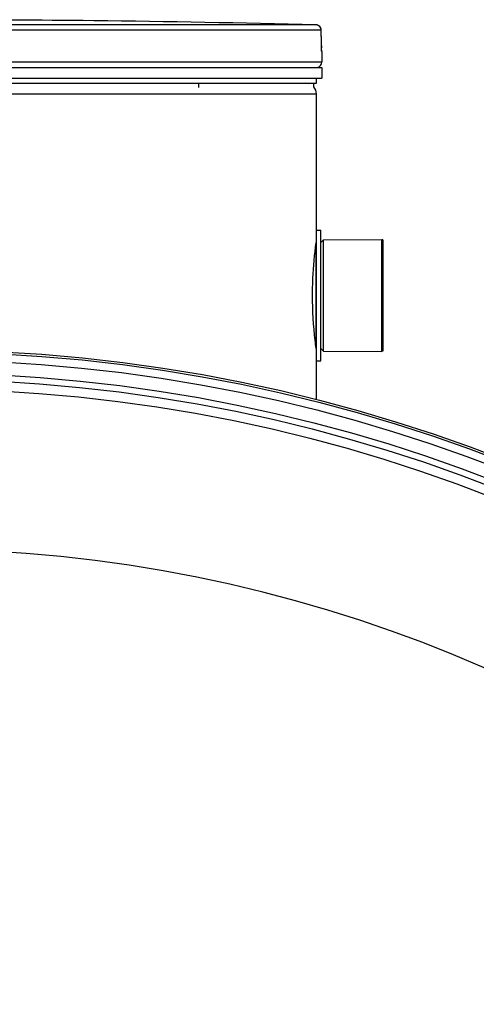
# Model space of a CAD drawing. Header units: millimetres. Extents: x 0 to 420, y 0 to 297.
# Tile 31 of 34: x 341.48 to 347.07, y 250 to 262.07. Entities that reach past the tile are written whole.
import ezdxf

# ---------------------------------------------------------------- set-up
doc = ezdxf.new("R2010")
doc.units = ezdxf.units.MM
doc.header["$LTSCALE"] = 23.1
doc.layers.get('0').update_dxf_attribs({"linetype": 'CONTINUOUS'})
for name, color, linetype in [('01_GLOBAL', 7, 'CONTINUOUS'), ('AXES_REF', 7, 'CONTINUOUS'), ('SURFACES', 7, 'CONTINUOUS')]:
    doc.layers.add(name, color=color, linetype=linetype)

msp = doc.modelspace()

# ---------------------------------------------------------------- linework, layer by layer
at = {"color": 9, "linetype": 'Continuous'}
for p, q in [((345.11, 262.002), (340.493, 262.002)), ((345.174, 261.937), (340.496, 261.937)), ((345.174, 261.937), (345.174, 261.938)), ((345.175, 261.791), (345.174, 261.937)), ((345.175, 261.791), (345.175, 261.792)), ((345.18, 261.677), (345.179, 261.677)), ((345.18, 261.546), (335.3, 261.546)), ((345.133, 261.483), (345.154, 261.483)), ((345.109, 259.32), (345.109, 258.051))]:
    msp.add_line(p, q, dxfattribs=at)
at = {"color": 7, "linetype": 'Continuous'}
for p, q in [((342.259, 262.055), (342.258, 262.055)), ((342.388, 262.053), (342.259, 262.055)), ((345.175, 261.778), (345.174, 261.938)), ((345.175, 261.765), (345.175, 261.781)), ((345.175, 261.753), (345.175, 261.768)), ((345.175, 261.741), (345.175, 261.755)), ((345.176, 261.731), (345.175, 261.744)), ((345.176, 261.723), (345.176, 261.733)), ((345.176, 261.716), (345.176, 261.725)), ((345.177, 261.71), (345.176, 261.718)), ((345.177, 261.704), (345.176, 261.711)), ((345.177, 261.696), (345.177, 261.708)), ((345.178, 261.688), (345.177, 261.696)), ((345.178, 261.69), (345.178, 261.689)), ((345.18, 261.677), (345.18, 261.546)), ((335.3, 261.481), (345.18, 261.481)), ((345.154, 261.481), (345.154, 261.483)), ((345.18, 261.481), (345.18, 261.351)), ((335.3, 261.351), (345.18, 261.351)), ((335.365, 261.286), (345.115, 261.286)), ((343.673, 261.234), (343.673, 261.286)), ((345.019, 261.281), (345.019, 261.286)), ((345.081, 261.243), (345.081, 261.286)), ((345.115, 261.286), (345.115, 261.351)), ((345.115, 257.886), (345.115, 259.485)), ((345.115, 259.485), (345.167, 259.485)), ((345.167, 257.886), (345.167, 259.485)), ((345.167, 259.336), (345.2, 259.368)), ((345.2, 259.368), (345.915, 259.371)), ((345.2, 258.003), (345.2, 259.368)), ((345.915, 258), (345.915, 259.371)), ((345.167, 258.036), (345.2, 258.003)), ((345.2, 258.003), (345.915, 258)), ((345.115, 257.886), (345.167, 257.886))]:
    msp.add_line(p, q, dxfattribs=at)
msp.add_lwpolyline([(345.177, 261.696), (345.177, 261.7), (345.177, 261.702)], dxfattribs=at)
msp.add_circle((340.24, 238.367), 19.656, dxfattribs=at)
for centre, radius, start, end in [((340.24, 74.313), 187.752, 89.3842, 90.6158), ((340.24, 74.313), 187.752, 88.51363, 89.34452), ((345.109, 261.937), 0.065, 0.4714, 88.5097), ((345.115, 261.677), 0.065, 0, 16.9479), ((345.115, 261.546), 0.065, 304.2644, 360), ((345.137, 261.483), 0.0169, 0, 31.3783), ((340.24, 238.367), 17.207, 0, 87.0277)]:
    msp.add_arc(centre, radius, start, end, dxfattribs=at)
at = {"color": 9, "linetype": 'Continuous'}
for centre, radius, start, end in [((345.109, 261.941), 0.0618, 80.773, 88.4616), ((345.108, 261.938), 0.0643, 79.0843, 80.8147), ((345.108, 261.937), 0.0659, 73.5209, 79.0707), ((345.108, 261.935), 0.067, 71.9797, 73.5335), ((345.108, 261.935), 0.0676, 65.3471, 71.9745), ((345.108, 261.935), 0.0672, 58.802, 65.3574), ((347.428, 261.802), 2.254, 180.2831, 182.0542)]:
    msp.add_arc(centre, radius, start, end, dxfattribs=at)
msp.add_open_spline([(345.174, 261.937), (345.174, 261.959), (345.161, 261.982), (345.143, 261.993)], degree=3, dxfattribs=at)
for points, knots in [([(345.179, 261.677), (345.175, 261.677), (345.181, 261.701), (345.176, 261.711), (345.176, 261.722)], [0, 0, 0, 0, 0.262414, 1, 1, 1, 1]), ([(345.179, 261.677), (345.179, 261.679), (345.179, 261.683), (345.178, 261.687), (345.178, 261.689)], [0, 0, 0, 0, 0.497732, 1, 1, 1, 1])]:
    msp.add_open_spline(points, degree=3, knots=knots, dxfattribs=at)
at = {"color": 7, "linetype": 'Continuous'}
for points, knots in [([(345.067, 258.686), (345.067, 258.756), (345.072, 258.973), (345.091, 259.19), (345.111, 259.335)], [0, 0, 0, 0, 0.324773, 1, 1, 1, 1]), ([(345.111, 258.036), (345.106, 258.068), (345.08, 258.284), (345.067, 258.501), (345.067, 258.686)], [0, 0, 0, 0, 0.149703, 1, 1, 1, 1])]:
    msp.add_open_spline(points, degree=3, knots=knots, dxfattribs=at)
at = {"layer": '01_GLOBAL', "color": 9, "linetype": 'Continuous'}
msp.add_line((335.365, 261.156), (345.115, 261.156), dxfattribs=at)
at = {"layer": '01_GLOBAL', "color": 7, "linetype": 'Continuous'}
for p, q in [((345.115, 259.485), (345.115, 261.156)), ((345.115, 257.408), (345.115, 257.886))]:
    msp.add_line(p, q, dxfattribs=at)
for start, end in [(74.9234, 90), (0, 42.245)]:
    msp.add_arc((344.985, 261.156), 0.13, start, end, dxfattribs=at)
at = {"layer": 'AXES_REF', "color": 7, "linetype": 'Continuous'}
for p, q in [((345.928, 259.368), (345.915, 259.368)), ((345.928, 259.368), (345.928, 258.003)), ((345.928, 258.003), (345.915, 258.003))]:
    msp.add_line(p, q, dxfattribs=at)
at = {"layer": 'SURFACES', "color": 7, "linetype": 'Continuous'}
for radius in [19.63, 19.37, 19.175]:
    msp.add_circle((340.24, 238.367), radius, dxfattribs=at)
at = {"layer": 'SURFACES', "color": 9, "linetype": 'Continuous'}
for radius in [19.531, 19.292]:
    msp.add_circle((340.24, 238.367), radius, dxfattribs=at)

doc.saveas('drawing.dxf')
